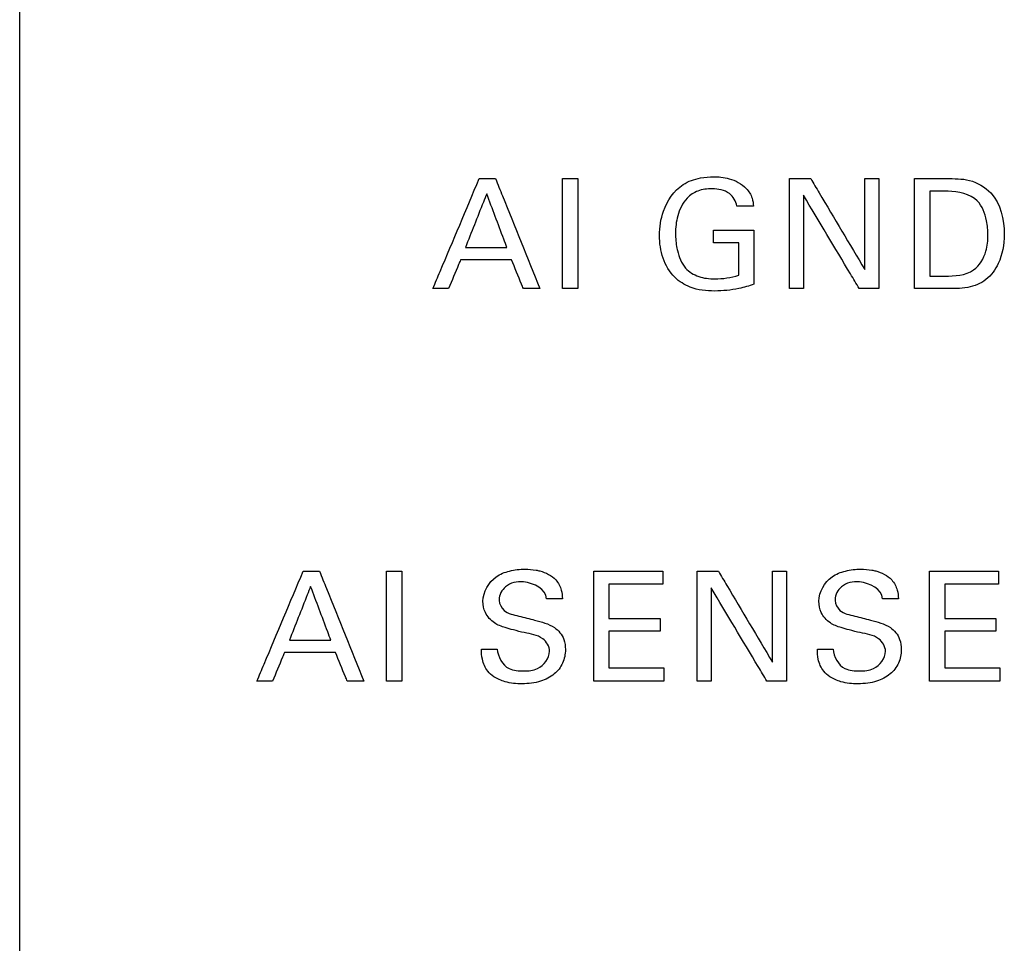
# Model space of a CAD drawing. Header units: inches. Extents: x 0 to 34, y 0 to 22.
# Tile 46 of 119: x 16.778 to 17.272, y 10.55 to 11.013. Entities that reach past the tile are written whole.
import ezdxf

# ---------------------------------------------------------------- set-up
doc = ezdxf.new("R2010")
doc.units = ezdxf.units.IN
doc.header["$LTSCALE"] = 1.87
doc.header["$MEASUREMENT"] = 0
doc.layers.add('DATUMCURVES', color=7, linetype='CONTINUOUS')

msp = doc.modelspace()

# ---------------------------------------------------------------- linework, layer by layer
at = {"layer": 'DATUMCURVES', "color": 40, "linetype": 'CONTINUOUS'}
for points, knots in [([(16.77767, 9.67665, 0.8645), (16.77767, 10.10206, 0.8645), (16.77767, 12.82468, 0.8645), (16.77767, 15.5473, 0.8645), (16.77767, 17.84451, 0.8645)], [0, 0, 0, 0, 0.15625, 1, 1, 1, 1]), ([(16.98496, 10.87824, 0.8645), (16.98617, 10.88112, 0.8645), (16.99391, 10.8995, 0.8645), (17.00166, 10.91788, 0.8645), (17.00819, 10.93339, 0.8645)], [0, 0, 0, 0, 0.15625, 1, 1, 1, 1]), ([(17.01636, 10.93339, 0.8645), (17.01752, 10.93052, 0.8645), (17.02496, 10.91214, 0.8645), (17.03239, 10.89376, 0.8645), (17.03867, 10.87824, 0.8645)], [0, 0, 0, 0, 0.15625, 1, 1, 1, 1]), ([(17.04997, 10.87824, 0.8645), (17.04997, 10.88112, 0.8645), (17.04997, 10.8995, 0.8645), (17.04997, 10.91788, 0.8645), (17.04997, 10.93339, 0.8645)], [0, 0, 0, 0, 0.15625, 1, 1, 1, 1]), ([(17.0576, 10.93339, 0.8645), (17.0576, 10.93052, 0.8645), (17.0576, 10.91214, 0.8645), (17.0576, 10.89376, 0.8645), (17.0576, 10.87824, 0.8645)], [0, 0, 0, 0, 0.15625, 1, 1, 1, 1]), ([(17.09863, 10.9049, 0.8645), (17.09863, 10.90901, 0.8645), (17.10002, 10.91866, 0.8645), (17.1077, 10.9302, 0.8645), (17.11826, 10.93393, 0.8645), (17.12481, 10.9344, 0.8645), (17.12967, 10.93422, 0.8645), (17.13548, 10.93319, 0.8645), (17.14156, 10.92986, 0.8645), (17.14527, 10.92422, 0.8645), (17.14567, 10.92096, 0.8645), (17.14577, 10.91964, 0.8645)], [0, 0, 0, 0, 0.17082, 0.400029, 0.528636, 0.621308, 0.671686, 0.730114, 0.865827, 0.945189, 1, 1, 1, 1]), ([(17.16387, 10.87824, 0.8645), (17.16387, 10.88112, 0.8645), (17.16387, 10.8995, 0.8645), (17.16387, 10.91788, 0.8645), (17.16387, 10.93339, 0.8645)], [0, 0, 0, 0, 0.15625, 1, 1, 1, 1]), ([(17.17448, 10.93339, 0.8645), (17.17589, 10.93102, 0.8645), (17.18493, 10.91582, 0.8645), (17.19398, 10.90062, 0.8645), (17.20161, 10.88779, 0.8645)], [0, 0, 0, 0, 0.15625, 1, 1, 1, 1]), ([(17.20161, 10.88779, 0.8645), (17.20161, 10.89017, 0.8645), (17.20161, 10.90537, 0.8645), (17.20161, 10.92057, 0.8645), (17.20161, 10.93339, 0.8645)], [0, 0, 0, 0, 0.15625, 1, 1, 1, 1]), ([(17.20863, 10.93339, 0.8645), (17.20863, 10.93052, 0.8645), (17.20863, 10.91214, 0.8645), (17.20863, 10.89376, 0.8645), (17.20863, 10.87824, 0.8645)], [0, 0, 0, 0, 0.15625, 1, 1, 1, 1]), ([(17.22658, 10.93339, 0.8645), (17.22741, 10.93339, 0.8645), (17.23273, 10.93339, 0.8645), (17.23805, 10.93339, 0.8645), (17.24254, 10.93339, 0.8645)], [0, 0, 0, 0, 0.15625, 1, 1, 1, 1]), ([(17.22658, 10.87824, 0.8645), (17.22658, 10.88112, 0.8645), (17.22658, 10.8995, 0.8645), (17.22658, 10.91788, 0.8645), (17.22658, 10.93339, 0.8645)], [0, 0, 0, 0, 0.15625, 1, 1, 1, 1]), ([(17.24254, 10.93339, 0.8645), (17.24642, 10.93339, 0.8645), (17.25456, 10.93356, 0.8645), (17.26873, 10.9253, 0.8645), (17.27285, 10.90754, 0.8645), (17.27008, 10.89198, 0.8645), (17.2631, 10.88199, 0.8645), (17.25291, 10.878, 0.8645), (17.24582, 10.87824, 0.8645), (17.24209, 10.87824, 0.8645)], [0, 0, 0, 0, 0.126472, 0.260489, 0.49883, 0.659837, 0.770331, 0.878614, 1, 1, 1, 1]), ([(17.13744, 10.91964, 0.8645), (17.13705, 10.92203, 0.8645), (17.13389, 10.92733, 0.8645), (17.12555, 10.92865, 0.8645), (17.11797, 10.92779, 0.8645), (17.11112, 10.92322, 0.8645), (17.10738, 10.91518, 0.8645), (17.10636, 10.90636, 0.8645), (17.10689, 10.90096, 0.8645), (17.10738, 10.89851, 0.8645)], [0, 0, 0, 0, 0.129101, 0.289574, 0.416853, 0.531194, 0.710549, 0.868178, 1, 1, 1, 1]), ([(17.23423, 10.92706, 0.8645), (17.23423, 10.92484, 0.8645), (17.23423, 10.91066, 0.8645), (17.23423, 10.89648, 0.8645), (17.23423, 10.88451, 0.8645)], [0, 0, 0, 0, 0.15625, 1, 1, 1, 1]), ([(17.2634, 10.90506, 0.8645), (17.2634, 10.90748, 0.8645), (17.26281, 10.91346, 0.8645), (17.25872, 10.92496, 0.8645), (17.24853, 10.92706, 0.8645), (17.24338, 10.92706, 0.8645)], [0, 0, 0, 0, 0.215234, 0.541482, 1, 1, 1, 1]), ([(17.01194, 10.92583, 0.8645), (17.01138, 10.92442, 0.8645), (17.00781, 10.91541, 0.8645), (17.00424, 10.9064, 0.8645), (17.00123, 10.89879, 0.8645)], [0, 0, 0, 0, 0.15625, 1, 1, 1, 1]), ([(17.0221, 10.89879, 0.8645), (17.02157, 10.9002, 0.8645), (17.01818, 10.90921, 0.8645), (17.01479, 10.91822, 0.8645), (17.01194, 10.92583, 0.8645)], [0, 0, 0, 0, 0.15625, 1, 1, 1, 1]), ([(17.19885, 10.87824, 0.8645), (17.19739, 10.88068, 0.8645), (17.18805, 10.89629, 0.8645), (17.1787, 10.9119, 0.8645), (17.17082, 10.92507, 0.8645)], [0, 0, 0, 0, 0.15625, 1, 1, 1, 1]), ([(17.17082, 10.92507, 0.8645), (17.17082, 10.92263, 0.8645), (17.17082, 10.90702, 0.8645), (17.17082, 10.89141, 0.8645), (17.17082, 10.87824, 0.8645)], [0, 0, 0, 0, 0.15625, 1, 1, 1, 1]), ([(17.12575, 10.90757, 0.8645), (17.1268, 10.90757, 0.8645), (17.13355, 10.90757, 0.8645), (17.1403, 10.90757, 0.8645), (17.146, 10.90757, 0.8645)], [0, 0, 0, 0, 0.15625, 1, 1, 1, 1]), ([(17.146, 10.90757, 0.8645), (17.146, 10.90615, 0.8645), (17.146, 10.89709, 0.8645), (17.146, 10.88802, 0.8645), (17.146, 10.88038, 0.8645)], [0, 0, 0, 0, 0.15625, 1, 1, 1, 1]), ([(17.146, 10.88038, 0.8645), (17.14353, 10.87956, 0.8645), (17.13711, 10.87772, 0.8645), (17.1263, 10.87659, 0.8645), (17.11481, 10.87777, 0.8645), (17.10523, 10.88382, 0.8645), (17.09973, 10.89339, 0.8645), (17.09863, 10.90106, 0.8645), (17.09863, 10.9049, 0.8645)], [0, 0, 0, 0, 0.12084, 0.310366, 0.504545, 0.645781, 0.821358, 1, 1, 1, 1]), ([(17.24171, 10.88451, 0.8645), (17.24663, 10.88451, 0.8645), (17.25646, 10.88499, 0.8645), (17.26283, 10.89593, 0.8645), (17.2634, 10.90238, 0.8645), (17.2634, 10.90506, 0.8645)], [0, 0, 0, 0, 0.43147, 0.764748, 1, 1, 1, 1]), ([(17.00123, 10.89879, 0.8645), (17.00232, 10.89879, 0.8645), (17.00928, 10.89879, 0.8645), (17.01623, 10.89879, 0.8645), (17.0221, 10.89879, 0.8645)], [0, 0, 0, 0, 0.15625, 1, 1, 1, 1]), ([(17.10738, 10.89851, 0.8645), (17.10747, 10.8981, 0.8645), (17.10825, 10.89451, 0.8645), (17.11053, 10.88836, 0.8645), (17.11826, 10.88367, 0.8645), (17.1277, 10.88273, 0.8645), (17.13449, 10.8837, 0.8645), (17.13835, 10.88489, 0.8645)], [0, 0, 0, 0, 0.031759, 0.278573, 0.480524, 0.689052, 1, 1, 1, 1]), ([(17.13835, 10.88489, 0.8645), (17.13835, 10.88574, 0.8645), (17.13835, 10.89119, 0.8645), (17.13835, 10.89664, 0.8645), (17.13835, 10.90124, 0.8645)], [0, 0, 0, 0, 0.15625, 1, 1, 1, 1]), ([(16.99879, 10.89261, 0.8645), (16.99848, 10.89186, 0.8645), (16.9965, 10.88707, 0.8645), (16.99451, 10.88228, 0.8645), (16.99284, 10.87824, 0.8645)], [0, 0, 0, 0, 0.15625, 1, 1, 1, 1]), ([(17.02439, 10.89261, 0.8645), (17.02305, 10.89261, 0.8645), (17.01452, 10.89261, 0.8645), (17.00599, 10.89261, 0.8645), (16.99879, 10.89261, 0.8645)], [0, 0, 0, 0, 0.15625, 1, 1, 1, 1]), ([(17.03034, 10.87824, 0.8645), (17.03003, 10.87899, 0.8645), (17.02805, 10.88378, 0.8645), (17.02606, 10.88857, 0.8645), (17.02439, 10.89261, 0.8645)], [0, 0, 0, 0, 0.15625, 1, 1, 1, 1]), ([(17.24209, 10.87824, 0.8645), (17.24129, 10.87824, 0.8645), (17.23611, 10.87824, 0.8645), (17.23094, 10.87824, 0.8645), (17.22658, 10.87824, 0.8645)], [0, 0, 0, 0, 0.15625, 1, 1, 1, 1]), ([(16.89666, 10.68124, 0.8645), (16.89787, 10.68411, 0.8645), (16.90561, 10.7025, 0.8645), (16.91335, 10.72088, 0.8645), (16.91988, 10.7364, 0.8645)], [0, 0, 0, 0, 0.15625, 1, 1, 1, 1]), ([(16.92806, 10.7364, 0.8645), (16.92922, 10.73353, 0.8645), (16.93665, 10.71514, 0.8645), (16.94409, 10.69675, 0.8645), (16.95036, 10.68124, 0.8645)], [0, 0, 0, 0, 0.15625, 1, 1, 1, 1]), ([(16.96167, 10.68124, 0.8645), (16.96167, 10.68411, 0.8645), (16.96167, 10.7025, 0.8645), (16.96167, 10.72088, 0.8645), (16.96167, 10.7364, 0.8645)], [0, 0, 0, 0, 0.15625, 1, 1, 1, 1]), ([(16.96931, 10.7364, 0.8645), (16.96931, 10.73353, 0.8645), (16.96931, 10.71514, 0.8645), (16.96931, 10.69675, 0.8645), (16.96931, 10.68124, 0.8645)], [0, 0, 0, 0, 0.15625, 1, 1, 1, 1]), ([(17.04348, 10.69629, 0.8645), (17.04348, 10.69868, 0.8645), (17.0399, 10.70431, 0.8645), (17.03204, 10.70515, 0.8645), (17.02577, 10.70686, 0.8645), (17.02068, 10.70819, 0.8645), (17.01529, 10.71023, 0.8645), (17.0109, 10.71511, 0.8645), (17.0091, 10.72408, 0.8645), (17.01428, 10.7334, 0.8645), (17.0235, 10.73685, 0.8645), (17.03041, 10.73766, 0.8645), (17.03486, 10.73733, 0.8645), (17.03672, 10.73697, 0.8645)], [0, 0, 0, 0, 0.089378, 0.210917, 0.281646, 0.334733, 0.408397, 0.494888, 0.567021, 0.741205, 0.8329, 0.929444, 1, 1, 1, 1]), ([(17.03672, 10.73697, 0.8645), (17.03734, 10.73686, 0.8645), (17.04098, 10.73603, 0.8645), (17.04639, 10.73344, 0.8645), (17.0496, 10.72749, 0.8645), (17.04987, 10.72409, 0.8645), (17.04997, 10.72265, 0.8645)], [0, 0, 0, 0, 0.088594, 0.522242, 0.79573, 1, 1, 1, 1]), ([(17.06563, 10.7364, 0.8645), (17.06744, 10.7364, 0.8645), (17.07897, 10.7364, 0.8645), (17.0905, 10.7364, 0.8645), (17.10023, 10.7364, 0.8645)], [0, 0, 0, 0, 0.15625, 1, 1, 1, 1]), ([(17.06563, 10.68124, 0.8645), (17.06563, 10.68411, 0.8645), (17.06563, 10.7025, 0.8645), (17.06563, 10.72088, 0.8645), (17.06563, 10.7364, 0.8645)], [0, 0, 0, 0, 0.15625, 1, 1, 1, 1]), ([(17.11758, 10.68124, 0.8645), (17.11758, 10.68411, 0.8645), (17.11758, 10.7025, 0.8645), (17.11758, 10.72088, 0.8645), (17.11758, 10.7364, 0.8645)], [0, 0, 0, 0, 0.15625, 1, 1, 1, 1]), ([(17.12819, 10.7364, 0.8645), (17.1296, 10.73402, 0.8645), (17.13864, 10.71882, 0.8645), (17.14768, 10.70362, 0.8645), (17.15531, 10.69079, 0.8645)], [0, 0, 0, 0, 0.15625, 1, 1, 1, 1]), ([(17.15531, 10.69079, 0.8645), (17.15531, 10.69316, 0.8645), (17.15531, 10.70837, 0.8645), (17.15531, 10.72357, 0.8645), (17.15531, 10.7364, 0.8645)], [0, 0, 0, 0, 0.15625, 1, 1, 1, 1]), ([(17.16234, 10.7364, 0.8645), (17.16234, 10.73353, 0.8645), (17.16234, 10.71514, 0.8645), (17.16234, 10.69675, 0.8645), (17.16234, 10.68124, 0.8645)], [0, 0, 0, 0, 0.15625, 1, 1, 1, 1]), ([(17.212, 10.69629, 0.8645), (17.212, 10.69867, 0.8645), (17.20842, 10.70432, 0.8645), (17.20055, 10.70515, 0.8645), (17.19428, 10.70686, 0.8645), (17.18919, 10.70819, 0.8645), (17.1838, 10.71023, 0.8645), (17.17942, 10.71512, 0.8645), (17.17761, 10.72408, 0.8645), (17.18279, 10.7334, 0.8645), (17.19201, 10.73685, 0.8645), (17.19892, 10.73766, 0.8645), (17.20337, 10.73733, 0.8645), (17.20523, 10.73697, 0.8645)], [0, 0, 0, 0, 0.089344, 0.210942, 0.28167, 0.334755, 0.408418, 0.494864, 0.567009, 0.741192, 0.832885, 0.92942, 1, 1, 1, 1]), ([(17.20523, 10.73697, 0.8645), (17.20585, 10.73686, 0.8645), (17.2095, 10.73603, 0.8645), (17.21491, 10.73345, 0.8645), (17.21811, 10.72748, 0.8645), (17.21839, 10.72409, 0.8645), (17.21848, 10.72265, 0.8645)], [0, 0, 0, 0, 0.088607, 0.52262, 0.795788, 1, 1, 1, 1]), ([(17.23414, 10.7364, 0.8645), (17.23595, 10.7364, 0.8645), (17.24748, 10.7364, 0.8645), (17.25901, 10.7364, 0.8645), (17.26874, 10.7364, 0.8645)], [0, 0, 0, 0, 0.15625, 1, 1, 1, 1]), ([(17.23414, 10.68124, 0.8645), (17.23414, 10.68411, 0.8645), (17.23414, 10.7025, 0.8645), (17.23414, 10.72088, 0.8645), (17.23414, 10.7364, 0.8645)], [0, 0, 0, 0, 0.15625, 1, 1, 1, 1]), ([(16.92363, 10.72883, 0.8645), (16.92307, 10.72742, 0.8645), (16.91951, 10.71841, 0.8645), (16.91594, 10.70939, 0.8645), (16.91294, 10.70179, 0.8645)], [0, 0, 0, 0, 0.15625, 1, 1, 1, 1]), ([(16.93378, 10.70179, 0.8645), (16.93326, 10.7032, 0.8645), (16.92987, 10.71221, 0.8645), (16.92648, 10.72122, 0.8645), (16.92363, 10.72883, 0.8645)], [0, 0, 0, 0, 0.15625, 1, 1, 1, 1]), ([(17.04203, 10.72265, 0.8645), (17.04176, 10.72742, 0.8645), (17.03181, 10.73249, 0.8645), (17.02136, 10.73013, 0.8645), (17.01808, 10.72446, 0.8645), (17.0182, 10.72185, 0.8645), (17.01821, 10.72173, 0.8645)], [0, 0, 0, 0, 0.45823, 0.75513, 0.988316, 1, 1, 1, 1]), ([(17.10023, 10.7299, 0.8645), (17.09883, 10.7299, 0.8645), (17.08984, 10.7299, 0.8645), (17.08085, 10.7299, 0.8645), (17.07327, 10.7299, 0.8645)], [0, 0, 0, 0, 0.15625, 1, 1, 1, 1]), ([(17.07327, 10.7299, 0.8645), (17.07327, 10.72901, 0.8645), (17.07327, 10.72328, 0.8645), (17.07327, 10.71755, 0.8645), (17.07327, 10.71272, 0.8645)], [0, 0, 0, 0, 0.15625, 1, 1, 1, 1]), ([(17.21054, 10.72265, 0.8645), (17.21027, 10.72741, 0.8645), (17.20033, 10.73249, 0.8645), (17.18987, 10.73014, 0.8645), (17.18659, 10.72446, 0.8645), (17.18671, 10.72185, 0.8645), (17.18672, 10.72173, 0.8645)], [0, 0, 0, 0, 0.457851, 0.755115, 0.988317, 1, 1, 1, 1]), ([(17.26874, 10.7299, 0.8645), (17.26734, 10.7299, 0.8645), (17.25835, 10.7299, 0.8645), (17.24936, 10.7299, 0.8645), (17.24178, 10.7299, 0.8645)], [0, 0, 0, 0, 0.15625, 1, 1, 1, 1]), ([(17.24178, 10.7299, 0.8645), (17.24178, 10.72901, 0.8645), (17.24178, 10.72328, 0.8645), (17.24178, 10.71755, 0.8645), (17.24178, 10.71272, 0.8645)], [0, 0, 0, 0, 0.15625, 1, 1, 1, 1]), ([(17.15256, 10.68124, 0.8645), (17.1511, 10.68368, 0.8645), (17.14176, 10.69929, 0.8645), (17.13241, 10.7149, 0.8645), (17.12453, 10.72807, 0.8645)], [0, 0, 0, 0, 0.15625, 1, 1, 1, 1]), ([(17.12453, 10.72807, 0.8645), (17.12453, 10.72563, 0.8645), (17.12453, 10.71002, 0.8645), (17.12453, 10.69441, 0.8645), (17.12453, 10.68124, 0.8645)], [0, 0, 0, 0, 0.15625, 1, 1, 1, 1]), ([(17.01821, 10.72173, 0.8645), (17.01834, 10.71986, 0.8645), (17.02064, 10.71531, 0.8645), (17.02553, 10.71456, 0.8645), (17.02813, 10.71394, 0.8645)], [0, 0, 0, 0, 0.406163, 1, 1, 1, 1]), ([(17.18672, 10.72173, 0.8645), (17.18685, 10.71986, 0.8645), (17.18915, 10.71531, 0.8645), (17.19404, 10.71456, 0.8645), (17.19664, 10.71394, 0.8645)], [0, 0, 0, 0, 0.406187, 1, 1, 1, 1]), ([(17.02813, 10.71394, 0.8645), (17.03075, 10.71327, 0.8645), (17.03676, 10.71172, 0.8645), (17.04297, 10.71009, 0.8645), (17.04593, 10.70813, 0.8645)], [0, 0, 0, 0, 0.433349, 1, 1, 1, 1]), ([(17.19664, 10.71394, 0.8645), (17.19927, 10.71327, 0.8645), (17.20527, 10.71172, 0.8645), (17.21149, 10.71009, 0.8645), (17.21444, 10.70813, 0.8645)], [0, 0, 0, 0, 0.433349, 1, 1, 1, 1]), ([(17.07327, 10.71272, 0.8645), (17.07461, 10.71272, 0.8645), (17.08316, 10.71272, 0.8645), (17.09171, 10.71272, 0.8645), (17.09893, 10.71272, 0.8645)], [0, 0, 0, 0, 0.15625, 1, 1, 1, 1]), ([(17.24178, 10.71272, 0.8645), (17.24312, 10.71272, 0.8645), (17.25167, 10.71272, 0.8645), (17.26023, 10.71272, 0.8645), (17.26744, 10.71272, 0.8645)], [0, 0, 0, 0, 0.15625, 1, 1, 1, 1]), ([(17.04593, 10.70813, 0.8645), (17.04802, 10.70676, 0.8645), (17.05087, 10.70313, 0.8645), (17.05158, 10.69766, 0.8645), (17.0512, 10.69361, 0.8645), (17.04978, 10.68917, 0.8645), (17.04596, 10.68425, 0.8645), (17.03858, 10.6806, 0.8645), (17.02993, 10.67965, 0.8645), (17.02194, 10.68037, 0.8645), (17.01724, 10.68237, 0.8645), (17.01554, 10.68351, 0.8645)], [0, 0, 0, 0, 0.12899, 0.217556, 0.278668, 0.337516, 0.455181, 0.587555, 0.749688, 0.896448, 1, 1, 1, 1]), ([(17.09893, 10.7063, 0.8645), (17.0976, 10.7063, 0.8645), (17.08904, 10.7063, 0.8645), (17.08049, 10.7063, 0.8645), (17.07327, 10.7063, 0.8645)], [0, 0, 0, 0, 0.15625, 1, 1, 1, 1]), ([(17.07327, 10.7063, 0.8645), (17.07327, 10.70535, 0.8645), (17.07327, 10.69923, 0.8645), (17.07327, 10.69312, 0.8645), (17.07327, 10.68796, 0.8645)], [0, 0, 0, 0, 0.15625, 1, 1, 1, 1]), ([(17.21444, 10.70813, 0.8645), (17.21653, 10.70676, 0.8645), (17.21938, 10.70313, 0.8645), (17.22009, 10.69766, 0.8645), (17.21971, 10.69361, 0.8645), (17.21829, 10.68917, 0.8645), (17.21447, 10.68425, 0.8645), (17.20862, 10.68135, 0.8645), (17.203, 10.68014, 0.8645), (17.19697, 10.67979, 0.8645), (17.19045, 10.68037, 0.8645), (17.18575, 10.68237, 0.8645), (17.18406, 10.68351, 0.8645)], [0, 0, 0, 0, 0.128935, 0.217464, 0.278551, 0.337374, 0.454989, 0.587307, 0.664056, 0.749837, 0.896446, 1, 1, 1, 1]), ([(17.26744, 10.7063, 0.8645), (17.26611, 10.7063, 0.8645), (17.25755, 10.7063, 0.8645), (17.249, 10.7063, 0.8645), (17.24178, 10.7063, 0.8645)], [0, 0, 0, 0, 0.15625, 1, 1, 1, 1]), ([(17.24178, 10.7063, 0.8645), (17.24178, 10.70535, 0.8645), (17.24178, 10.69923, 0.8645), (17.24178, 10.69312, 0.8645), (17.24178, 10.68796, 0.8645)], [0, 0, 0, 0, 0.15625, 1, 1, 1, 1]), ([(16.91294, 10.70179, 0.8645), (16.91402, 10.70179, 0.8645), (16.92097, 10.70179, 0.8645), (16.92792, 10.70179, 0.8645), (16.93378, 10.70179, 0.8645)], [0, 0, 0, 0, 0.15625, 1, 1, 1, 1]), ([(16.91048, 10.6956, 0.8645), (16.91017, 10.69485, 0.8645), (16.90819, 10.69006, 0.8645), (16.9062, 10.68528, 0.8645), (16.90453, 10.68124, 0.8645)], [0, 0, 0, 0, 0.15625, 1, 1, 1, 1]), ([(16.93608, 10.6956, 0.8645), (16.93474, 10.6956, 0.8645), (16.92621, 10.6956, 0.8645), (16.91768, 10.6956, 0.8645), (16.91048, 10.6956, 0.8645)], [0, 0, 0, 0, 0.15625, 1, 1, 1, 1]), ([(16.94203, 10.68124, 0.8645), (16.94172, 10.68199, 0.8645), (16.93974, 10.68677, 0.8645), (16.93775, 10.69156, 0.8645), (16.93608, 10.6956, 0.8645)], [0, 0, 0, 0, 0.15625, 1, 1, 1, 1]), ([(17.01554, 10.68351, 0.8645), (17.01441, 10.68426, 0.8645), (17.01169, 10.68665, 0.8645), (17.00953, 10.69173, 0.8645), (17.00933, 10.69567, 0.8645), (17.00933, 10.69736, 0.8645)], [0, 0, 0, 0, 0.254618, 0.678656, 1, 1, 1, 1]), ([(17.01728, 10.69736, 0.8645), (17.01743, 10.69357, 0.8645), (17.02132, 10.68653, 0.8645), (17.02807, 10.68643, 0.8645), (17.03057, 10.68643, 0.8645)], [0, 0, 0, 0, 0.603211, 1, 1, 1, 1]), ([(17.03057, 10.68643, 0.8645), (17.03289, 10.68643, 0.8645), (17.0389, 10.68677, 0.8645), (17.04348, 10.69276, 0.8645), (17.04348, 10.69629, 0.8645)], [0, 0, 0, 0, 0.395812, 1, 1, 1, 1]), ([(17.18406, 10.68351, 0.8645), (17.18292, 10.68426, 0.8645), (17.1802, 10.68665, 0.8645), (17.17804, 10.69173, 0.8645), (17.17784, 10.69567, 0.8645), (17.17784, 10.69736, 0.8645)], [0, 0, 0, 0, 0.254702, 0.678692, 1, 1, 1, 1]), ([(17.18579, 10.69736, 0.8645), (17.18594, 10.69357, 0.8645), (17.18983, 10.68653, 0.8645), (17.19658, 10.68643, 0.8645), (17.19908, 10.68643, 0.8645)], [0, 0, 0, 0, 0.603211, 1, 1, 1, 1]), ([(17.19908, 10.68643, 0.8645), (17.2014, 10.68643, 0.8645), (17.20741, 10.68677, 0.8645), (17.212, 10.69276, 0.8645), (17.212, 10.69629, 0.8645)], [0, 0, 0, 0, 0.395812, 1, 1, 1, 1]), ([(17.07327, 10.68796, 0.8645), (17.07471, 10.68796, 0.8645), (17.0839, 10.68796, 0.8645), (17.09309, 10.68796, 0.8645), (17.10084, 10.68796, 0.8645)], [0, 0, 0, 0, 0.15625, 1, 1, 1, 1]), ([(17.24178, 10.68796, 0.8645), (17.24322, 10.68796, 0.8645), (17.25241, 10.68796, 0.8645), (17.2616, 10.68796, 0.8645), (17.26936, 10.68796, 0.8645)], [0, 0, 0, 0, 0.15625, 1, 1, 1, 1]), ([(17.10084, 10.68124, 0.8645), (17.09901, 10.68124, 0.8645), (17.08727, 10.68124, 0.8645), (17.07554, 10.68124, 0.8645), (17.06563, 10.68124, 0.8645)], [0, 0, 0, 0, 0.15625, 1, 1, 1, 1]), ([(17.26936, 10.68124, 0.8645), (17.26752, 10.68124, 0.8645), (17.25578, 10.68124, 0.8645), (17.24405, 10.68124, 0.8645), (17.23414, 10.68124, 0.8645)], [0, 0, 0, 0, 0.15625, 1, 1, 1, 1])]:
    msp.add_open_spline(points, degree=3, knots=knots, dxfattribs=at)
for points in [[(17.00819, 10.93339, 0.8645), (17.01092, 10.93339, 0.8645), (17.01364, 10.93339, 0.8645), (17.01636, 10.93339, 0.8645)], [(17.04997, 10.93339, 0.8645), (17.05251, 10.93339, 0.8645), (17.05506, 10.93339, 0.8645), (17.0576, 10.93339, 0.8645)], [(17.16387, 10.93339, 0.8645), (17.16741, 10.93339, 0.8645), (17.17094, 10.93339, 0.8645), (17.17448, 10.93339, 0.8645)], [(17.20161, 10.93339, 0.8645), (17.20395, 10.93339, 0.8645), (17.20629, 10.93339, 0.8645), (17.20863, 10.93339, 0.8645)], [(17.24338, 10.92706, 0.8645), (17.24033, 10.92706, 0.8645), (17.23728, 10.92706, 0.8645), (17.23423, 10.92706, 0.8645)], [(17.14577, 10.91964, 0.8645), (17.14299, 10.91964, 0.8645), (17.14021, 10.91964, 0.8645), (17.13744, 10.91964, 0.8645)], [(17.12575, 10.90124, 0.8645), (17.12575, 10.90335, 0.8645), (17.12575, 10.90546, 0.8645), (17.12575, 10.90757, 0.8645)], [(17.13835, 10.90124, 0.8645), (17.13415, 10.90124, 0.8645), (17.12995, 10.90124, 0.8645), (17.12575, 10.90124, 0.8645)], [(17.23423, 10.88451, 0.8645), (17.23672, 10.88451, 0.8645), (17.23922, 10.88451, 0.8645), (17.24171, 10.88451, 0.8645)], [(16.99284, 10.87824, 0.8645), (16.99021, 10.87824, 0.8645), (16.98759, 10.87824, 0.8645), (16.98496, 10.87824, 0.8645)], [(17.03867, 10.87824, 0.8645), (17.03589, 10.87824, 0.8645), (17.03312, 10.87824, 0.8645), (17.03034, 10.87824, 0.8645)], [(17.0576, 10.87824, 0.8645), (17.05506, 10.87824, 0.8645), (17.05251, 10.87824, 0.8645), (17.04997, 10.87824, 0.8645)], [(17.17082, 10.87824, 0.8645), (17.1685, 10.87824, 0.8645), (17.16619, 10.87824, 0.8645), (17.16387, 10.87824, 0.8645)], [(17.20863, 10.87824, 0.8645), (17.20537, 10.87824, 0.8645), (17.20211, 10.87824, 0.8645), (17.19885, 10.87824, 0.8645)], [(16.91988, 10.7364, 0.8645), (16.92261, 10.7364, 0.8645), (16.92533, 10.7364, 0.8645), (16.92806, 10.7364, 0.8645)], [(16.96167, 10.7364, 0.8645), (16.96422, 10.7364, 0.8645), (16.96676, 10.7364, 0.8645), (16.96931, 10.7364, 0.8645)], [(17.10023, 10.7364, 0.8645), (17.10023, 10.73423, 0.8645), (17.10023, 10.73207, 0.8645), (17.10023, 10.7299, 0.8645)], [(17.11758, 10.7364, 0.8645), (17.12112, 10.7364, 0.8645), (17.12465, 10.7364, 0.8645), (17.12819, 10.7364, 0.8645)], [(17.15531, 10.7364, 0.8645), (17.15766, 10.7364, 0.8645), (17.16, 10.7364, 0.8645), (17.16234, 10.7364, 0.8645)], [(17.26874, 10.7364, 0.8645), (17.26874, 10.73423, 0.8645), (17.26874, 10.73207, 0.8645), (17.26874, 10.7299, 0.8645)], [(17.04997, 10.72265, 0.8645), (17.04732, 10.72265, 0.8645), (17.04468, 10.72265, 0.8645), (17.04203, 10.72265, 0.8645)], [(17.21848, 10.72265, 0.8645), (17.21583, 10.72265, 0.8645), (17.21319, 10.72265, 0.8645), (17.21054, 10.72265, 0.8645)], [(17.09893, 10.71272, 0.8645), (17.09893, 10.71058, 0.8645), (17.09893, 10.70844, 0.8645), (17.09893, 10.7063, 0.8645)], [(17.26744, 10.71272, 0.8645), (17.26744, 10.71058, 0.8645), (17.26744, 10.70844, 0.8645), (17.26744, 10.7063, 0.8645)], [(17.00933, 10.69736, 0.8645), (17.01198, 10.69736, 0.8645), (17.01463, 10.69736, 0.8645), (17.01728, 10.69736, 0.8645)], [(17.17784, 10.69736, 0.8645), (17.18049, 10.69736, 0.8645), (17.18314, 10.69736, 0.8645), (17.18579, 10.69736, 0.8645)], [(17.10084, 10.68796, 0.8645), (17.10084, 10.68572, 0.8645), (17.10084, 10.68348, 0.8645), (17.10084, 10.68124, 0.8645)], [(17.26936, 10.68796, 0.8645), (17.26936, 10.68572, 0.8645), (17.26936, 10.68348, 0.8645), (17.26936, 10.68124, 0.8645)], [(16.90453, 10.68124, 0.8645), (16.90191, 10.68124, 0.8645), (16.89928, 10.68124, 0.8645), (16.89666, 10.68124, 0.8645)], [(16.95036, 10.68124, 0.8645), (16.94758, 10.68124, 0.8645), (16.94481, 10.68124, 0.8645), (16.94203, 10.68124, 0.8645)], [(16.96931, 10.68124, 0.8645), (16.96676, 10.68124, 0.8645), (16.96422, 10.68124, 0.8645), (16.96167, 10.68124, 0.8645)], [(17.12453, 10.68124, 0.8645), (17.12221, 10.68124, 0.8645), (17.1199, 10.68124, 0.8645), (17.11758, 10.68124, 0.8645)], [(17.16234, 10.68124, 0.8645), (17.15908, 10.68124, 0.8645), (17.15582, 10.68124, 0.8645), (17.15256, 10.68124, 0.8645)]]:
    msp.add_open_spline(points, degree=3, dxfattribs=at)

doc.saveas('drawing.dxf')
